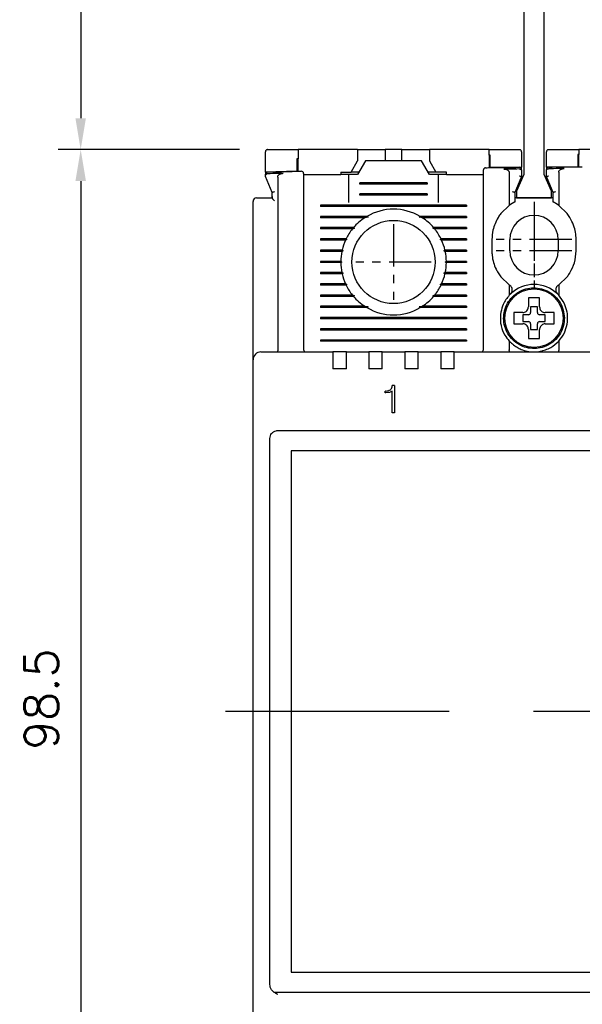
# Model space of a CAD drawing. Extents: x 2148 to 5237, y -907 to 1442.
# Tile 18 of 28: x 4628 to 4678, y 1263 to 1350. Entities that reach past the tile are written whole.
import ezdxf

# ---------------------------------------------------------------- set-up
doc = ezdxf.new("R2010")
doc.units = 0
doc.header["$LTSCALE"] = 3
doc.header["$MEASUREMENT"] = 0
doc.linetypes.add('CENTER', pattern=[2, 1.25, -0.25, 0.25, -0.25])
doc.layers.get('0').update_dxf_attribs({"linetype": 'CONTINUOUS'})
doc.layers.get('Defpoints').update_dxf_attribs({"linetype": 'CONTINUOUS'})
doc.layers.add('cen', color=1, linetype='CENTER')
doc.layers.add('di', color=3, linetype='CONTINUOUS')
doc.styles.add('KIM', font='ROMANS.shx', dxfattribs={"height": 5, "bigfont": 'GSG1.shx'})
doc.styles.get("Standard").update_dxf_attribs({"font": 'romans.shx', "height": 3, "bigfont": 'ghs.shx'})
doc.dimstyles.new('STANDARD$0', dxfattribs={"dimtxt": 5, "dimasz": 5, "dimexe": 1, "dimexo": 2, "dimgap": 2, "dimtad": 1, "dimdec": 4, "dimzin": 12, "dimdsep": 46, "dimtxsty": 'KIM', "dimcen": -1, "dimdle": 0.1, "dimadec": 0, "dimazin": 0, "dimtfac": 1, "dimtdec": 4, "dimtmove": 0, "dimatfit": 3, "dimfxl": 0, "dimtolj": 1, "dimtzin": 0, "dimarcsym": 0})

# ---------------------------------------------------------------- blocks, each defined once
blk = doc.blocks.new('*D135')
at = {"layer": 'Defpoints', "color": 0}
for p in [(4649.243, 1338.737), (4633.104, 1240.237), (4685.943, 1240.237)]:
    blk.add_point(p, dxfattribs=at)
at = {"layer": 'di'}
for p, q in [((4647.243, 1338.737), (4631.104, 1338.737)), ((4633.104, 1335.937), (4633.104, 1243.037)), ((4683.943, 1240.237), (4631.104, 1240.237))]:
    blk.add_line(p, q, dxfattribs=at)
for points in [[(4632.637, 1335.937), (4633.571, 1335.937), (4633.104, 1338.737)], [(4632.637, 1243.037), (4633.571, 1243.037), (4633.104, 1240.237)]]:
    blk.add_solid(points, dxfattribs=at)
at = {"layer": 'di', "insert": (4629.604, 1289.837), "char_height": 3, "attachment_point": 5, "rotation": 90}
blk.add_mtext('\\A1;98.5', dxfattribs=at)
blk = doc.blocks.new('12323')
for p, q in [((3740.699, 1408.125), (3738.499, 1408.125)), ((3738.499, 1408.125), (3738.499, 1404.725)), ((3742.999, 1408.125), (3738.499, 1408.125)), ((3742.999, 1407.325), (3742.999, 1408.125)), ((3790.799, 1407.325), (3742.999, 1407.325)), ((3792.299, 1407.975), (3790.799, 1407.325)), ((3792.899, 1407.975), (3792.299, 1407.975)), ((3792.899, 1404.875), (3792.899, 1407.975)), ((3738.499, 1404.725), (3740.699, 1404.725)), ((3738.499, 1404.725), (3742.999, 1404.725)), ((3742.999, 1405.525), (3790.799, 1405.525)), ((3742.999, 1405.525), (3790.799, 1405.525)), ((3742.999, 1404.725), (3742.999, 1405.525)), ((3743.655, 1405.176), (3742.999, 1404.984)), ((3744.846, 1405.525), (3743.655, 1405.176)), ((3790.799, 1405.525), (3792.299, 1404.875)), ((3792.299, 1404.875), (3792.899, 1404.875))]:
    blk.add_line(p, q)
blk = doc.blocks.new('*D146')
at = {"layer": 'Defpoints', "color": 0}
for p in [(4671.743, 1388.837), (4633.104, 1338.737), (4649.243, 1338.737)]:
    blk.add_point(p, dxfattribs=at)
at = {"layer": 'di'}
for p, q in [((4669.743, 1388.837), (4631.104, 1388.837)), ((4633.104, 1386.037), (4633.104, 1341.537)), ((4647.243, 1338.737), (4631.104, 1338.737))]:
    blk.add_line(p, q, dxfattribs=at)
for points in [[(4632.637, 1386.037), (4633.571, 1386.037), (4633.104, 1388.837)], [(4632.637, 1341.537), (4633.571, 1341.537), (4633.104, 1338.737)]]:
    blk.add_solid(points, dxfattribs=at)
at = {"layer": 'di', "insert": (4629.604, 1362.724), "char_height": 3, "attachment_point": 5, "rotation": 90}
blk.add_mtext('\\A1;48', dxfattribs=at)

msp = doc.modelspace()

# ---------------------------------------------------------------- linework, layer by layer
for p, q in [((4649.543, 1336.737), (4649.543, 1338.537)), ((4652.443, 1338.737), (4652.443, 1337.913)), ((4657.743, 1338.737), (4652.443, 1338.737)), ((4657.743, 1338.737), (4657.743, 1337.737)), ((4657.743, 1338.737), (4659.693, 1338.737)), ((4659.693, 1338.737), (4660.193, 1338.737)), ((4660.193, 1338.737), (4660.193, 1337.737)), ((4661.693, 1338.737), (4660.193, 1338.737)), ((4661.693, 1337.737), (4661.693, 1338.737)), ((4661.693, 1338.737), (4662.193, 1338.737)), ((4662.193, 1338.737), (4664.143, 1338.737)), ((4664.143, 1338.737), (4664.143, 1337.737)), ((4669.443, 1338.737), (4664.143, 1338.737)), ((4669.443, 1338.234), (4669.443, 1338.737)), ((4669.443, 1338.234), (4669.443, 1337.134)), ((4669.543, 1337.135), (4669.543, 1338.235)), ((4672.343, 1338.537), (4672.343, 1337.167)), ((4674.543, 1337.188), (4674.543, 1338.537)), ((4677.343, 1338.309), (4677.343, 1337.209)), ((4677.443, 1338.737), (4677.443, 1338.31)), ((4682.743, 1338.737), (4677.443, 1338.737)), ((4677.443, 1337.21), (4677.443, 1338.31)), ((4652.343, 1337.911), (4652.343, 1336.811)), ((4652.443, 1336.813), (4652.443, 1337.913)), ((4657.165, 1336.737), (4657.743, 1337.737)), ((4658.443, 1337.737), (4657.75, 1336.537)), ((4663.443, 1337.737), (4658.443, 1337.737)), ((4664.135, 1336.537), (4663.443, 1337.737)), ((4664.143, 1337.737), (4664.72, 1336.737)), ((4677.343, 1337.209), (4674.543, 1337.188)), ((4652.343, 1336.811), (4649.543, 1336.737)), ((4649.543, 1336.737), (4649.543, 1336.593)), ((4650.143, 1334.937), (4649.543, 1336.337)), ((4652.943, 1336.537), (4656.243, 1336.537)), ((4656.243, 1336.737), (4656.243, 1336.537)), ((4656.243, 1336.737), (4657.165, 1336.737)), ((4656.943, 1336.537), (4656.243, 1336.537)), ((4656.943, 1336.537), (4656.943, 1334.037)), ((4657.75, 1336.537), (4656.943, 1336.537)), ((4657.865, 1336.737), (4657.165, 1336.737)), ((4664.72, 1336.737), (4664.02, 1336.737)), ((4664.943, 1336.537), (4664.135, 1336.537)), ((4665.643, 1336.737), (4664.72, 1336.737)), ((4665.643, 1336.537), (4664.943, 1336.537)), ((4664.943, 1334.037), (4664.943, 1336.537)), ((4665.643, 1336.537), (4665.643, 1336.737)), ((4665.643, 1336.537), (4668.943, 1336.537)), ((4672.343, 1337.167), (4669.543, 1337.135)), ((4671.243, 1336.679), (4671.243, 1333.774)), ((4672.343, 1336.337), (4671.743, 1334.937)), ((4672.143, 1337.016), (4672.141, 1337.016)), ((4672.343, 1337.016), (4672.343, 1337.167)), ((4672.343, 1336.885), (4672.343, 1336.337)), ((4672.343, 1336.337), (4672.343, 1336.337)), ((4674.543, 1337.188), (4674.543, 1337.04)), ((4674.543, 1336.337), (4674.543, 1336.909)), ((4675.143, 1334.937), (4674.543, 1336.337)), ((4674.543, 1336.337), (4674.543, 1336.337)), ((4674.743, 1337.041), (4674.741, 1337.041)), ((4675.643, 1336.725), (4675.643, 1333.774)), ((4650.643, 1336.299), (4650.643, 1320.923)), ((4652.943, 1335.738), (4652.943, 1320.937)), ((4657.943, 1335.679), (4657.943, 1335.795)), ((4663.943, 1335.795), (4657.943, 1335.795)), ((4663.943, 1335.737), (4657.943, 1335.737)), ((4663.943, 1335.679), (4657.943, 1335.679)), ((4663.943, 1335.795), (4663.943, 1335.679)), ((4668.943, 1320.937), (4668.943, 1336.049)), ((4650.143, 1334.57), (4650.143, 1334.937)), ((4650.143, 1334.937), (4650.143, 1334.937)), ((4657.943, 1334.679), (4657.943, 1334.795)), ((4663.943, 1334.795), (4657.943, 1334.795)), ((4663.943, 1334.737), (4657.943, 1334.737)), ((4663.943, 1334.679), (4657.943, 1334.679)), ((4663.943, 1334.795), (4663.943, 1334.679)), ((4671.743, 1334.937), (4671.743, 1334.079)), ((4671.743, 1334.937), (4671.743, 1334.937)), ((4675.143, 1334.079), (4675.143, 1334.937)), ((4675.143, 1334.937), (4675.143, 1334.937)), ((4648.443, 1320.864), (4648.443, 1334.137)), ((4649.143, 1334.437), (4650.143, 1334.437)), ((4650.143, 1334.57), (4650.144, 1334.423)), ((4650.143, 1334.423), (4650.143, 1334.57)), ((4650.144, 1334.423), (4650.143, 1334.423)), ((4654.443, 1333.795), (4654.443, 1333.679)), ((4667.443, 1333.795), (4654.443, 1333.795)), ((4667.443, 1333.737), (4654.443, 1333.737)), ((4667.443, 1333.795), (4667.443, 1333.679)), ((4671.243, 1333.774), (4670.493, 1333.052)), ((4671.543, 1333.97), (4671.243, 1333.774)), ((4675.143, 1334.437), (4671.743, 1334.437)), ((4675.643, 1333.774), (4675.343, 1333.97)), ((4676.393, 1333.052), (4675.643, 1333.774)), ((4667.443, 1333.679), (4654.443, 1333.679)), ((4676.643, 1332.692), (4676.393, 1333.052)), ((4658.571, 1332.795), (4654.443, 1332.795)), ((4654.443, 1332.795), (4654.443, 1332.679)), ((4658.671, 1332.737), (4654.443, 1332.737)), ((4658.384, 1332.679), (4654.443, 1332.679)), ((4658.671, 1332.737), (4658.384, 1332.679)), ((4658.571, 1332.795), (4658.671, 1332.737)), ((4663.214, 1332.737), (4663.314, 1332.795)), ((4663.502, 1332.679), (4663.214, 1332.737)), ((4667.443, 1332.737), (4663.214, 1332.737)), ((4667.443, 1332.795), (4663.314, 1332.795)), ((4667.443, 1332.679), (4663.502, 1332.679)), ((4667.443, 1332.795), (4667.443, 1332.679)), ((4657.373, 1331.795), (4654.443, 1331.795)), ((4654.443, 1331.795), (4654.443, 1331.679)), ((4657.456, 1331.737), (4654.443, 1331.737)), ((4657.278, 1331.679), (4654.443, 1331.679)), ((4658.543, 1331.537), (4658.543, 1331.553)), ((4663.342, 1331.553), (4663.343, 1331.537)), ((4667.443, 1331.737), (4664.43, 1331.737)), ((4667.443, 1331.795), (4664.512, 1331.795)), ((4667.443, 1331.679), (4664.608, 1331.679)), ((4667.443, 1331.795), (4667.443, 1331.679)), ((4656.717, 1330.795), (4654.443, 1330.795)), ((4654.443, 1330.795), (4654.443, 1330.679)), ((4656.8, 1330.737), (4654.443, 1330.737)), ((4656.663, 1330.679), (4654.443, 1330.679)), ((4667.443, 1330.737), (4665.085, 1330.737)), ((4667.443, 1330.795), (4665.168, 1330.795)), ((4667.443, 1330.679), (4665.223, 1330.679)), ((4667.443, 1330.795), (4667.443, 1330.679)), ((4669.693, 1330.737), (4669.693, 1329.737)), ((4671.293, 1329.737), (4671.293, 1330.737)), ((4675.593, 1330.737), (4675.593, 1329.737)), ((4677.193, 1329.737), (4677.193, 1330.737)), ((4656.363, 1329.795), (4654.443, 1329.795)), ((4654.443, 1329.795), (4654.443, 1329.679)), ((4656.453, 1329.737), (4654.443, 1329.737)), ((4656.338, 1329.679), (4654.443, 1329.679)), ((4656.453, 1329.737), (4656.338, 1329.679)), ((4656.363, 1329.795), (4656.453, 1329.737)), ((4665.433, 1329.737), (4665.522, 1329.795)), ((4667.443, 1329.737), (4665.433, 1329.737)), ((4665.547, 1329.679), (4665.433, 1329.737)), ((4667.443, 1329.795), (4665.522, 1329.795)), ((4667.443, 1329.679), (4665.547, 1329.679)), ((4667.443, 1329.795), (4667.443, 1329.679)), ((4656.243, 1328.795), (4654.443, 1328.795)), ((4654.443, 1328.795), (4654.443, 1328.679)), ((4656.343, 1328.737), (4654.443, 1328.737)), ((4656.243, 1328.679), (4654.443, 1328.679)), ((4656.243, 1328.795), (4656.343, 1328.737)), ((4656.343, 1328.737), (4656.243, 1328.679)), ((4665.543, 1328.737), (4665.642, 1328.795)), ((4667.443, 1328.737), (4665.543, 1328.737)), ((4665.642, 1328.679), (4665.543, 1328.737)), ((4667.443, 1328.795), (4665.642, 1328.795)), ((4667.443, 1328.679), (4665.642, 1328.679)), ((4667.443, 1328.795), (4667.443, 1328.679)), ((4656.338, 1327.795), (4654.443, 1327.795)), ((4654.443, 1327.795), (4654.443, 1327.679)), ((4656.453, 1327.737), (4654.443, 1327.737)), ((4656.363, 1327.679), (4654.443, 1327.679)), ((4656.338, 1327.795), (4656.453, 1327.737)), ((4656.453, 1327.737), (4656.363, 1327.679)), ((4665.433, 1327.737), (4665.547, 1327.795)), ((4667.443, 1327.737), (4665.433, 1327.737)), ((4665.522, 1327.679), (4665.433, 1327.737)), ((4667.443, 1327.679), (4665.522, 1327.679)), ((4667.443, 1327.795), (4665.547, 1327.795)), ((4667.443, 1327.795), (4667.443, 1327.679)), ((4670.243, 1327.782), (4670.493, 1327.422)), ((4656.663, 1326.795), (4654.443, 1326.795)), ((4654.443, 1326.795), (4654.443, 1326.679)), ((4656.8, 1326.737), (4654.443, 1326.737)), ((4667.443, 1326.737), (4665.085, 1326.737)), ((4667.443, 1326.795), (4665.223, 1326.795)), ((4667.443, 1326.795), (4667.443, 1326.679)), ((4670.493, 1327.422), (4671.243, 1326.7)), ((4671.243, 1326.7), (4671.243, 1325.776)), ((4671.243, 1326.7), (4671.295, 1326.662)), ((4675.59, 1326.662), (4675.643, 1326.7)), ((4675.643, 1326.7), (4676.393, 1327.422)), ((4675.643, 1326.7), (4675.643, 1325.776)), ((4656.717, 1326.679), (4654.443, 1326.679)), ((4658.542, 1325.921), (4658.543, 1325.937)), ((4663.343, 1325.937), (4663.343, 1325.921)), ((4667.443, 1326.679), (4665.168, 1326.679)), ((4671.357, 1325.893), (4671.243, 1325.776)), ((4675.643, 1325.776), (4675.528, 1325.893)), ((4657.278, 1325.795), (4654.443, 1325.795)), ((4654.443, 1325.795), (4654.443, 1325.679)), ((4657.456, 1325.737), (4654.443, 1325.737)), ((4657.373, 1325.679), (4654.443, 1325.679)), ((4667.443, 1325.737), (4664.43, 1325.737)), ((4667.443, 1325.679), (4664.512, 1325.679)), ((4667.443, 1325.795), (4664.608, 1325.795)), ((4667.443, 1325.795), (4667.443, 1325.679)), ((4658.384, 1324.795), (4654.443, 1324.795)), ((4654.443, 1324.795), (4654.443, 1324.679)), ((4658.671, 1324.737), (4654.443, 1324.737)), ((4658.571, 1324.679), (4654.443, 1324.679)), ((4658.384, 1324.795), (4658.671, 1324.737)), ((4658.671, 1324.737), (4658.571, 1324.679)), ((4663.214, 1324.737), (4663.502, 1324.795)), ((4663.314, 1324.679), (4663.214, 1324.737)), ((4667.443, 1324.737), (4663.214, 1324.737)), ((4667.443, 1324.679), (4663.314, 1324.679)), ((4667.443, 1324.795), (4663.502, 1324.795)), ((4667.443, 1324.795), (4667.443, 1324.679)), ((4671.873, 1324.237), (4671.643, 1324.237)), ((4673.743, 1324.737), (4673.143, 1324.737)), ((4673.143, 1324.737), (4673.143, 1324.237)), ((4673.743, 1324.237), (4673.743, 1324.737)), ((4654.443, 1323.795), (4654.443, 1323.679)), ((4667.443, 1323.795), (4654.443, 1323.795)), ((4667.443, 1323.737), (4654.443, 1323.737)), ((4667.443, 1323.679), (4654.443, 1323.679)), ((4667.443, 1323.795), (4667.443, 1323.679)), ((4672.943, 1324.037), (4672.443, 1324.037)), ((4672.443, 1324.037), (4672.443, 1323.437)), ((4672.443, 1323.437), (4672.943, 1323.437)), ((4673.143, 1323.237), (4673.143, 1322.737)), ((4673.743, 1322.737), (4673.743, 1323.237)), ((4674.443, 1324.037), (4673.943, 1324.037)), ((4673.943, 1323.437), (4674.443, 1323.437)), ((4674.443, 1323.437), (4674.443, 1324.037)), ((4676.042, 1323.771), (4676.143, 1323.771)), ((4676.143, 1323.703), (4676.042, 1323.703)), ((4676.143, 1323.771), (4676.143, 1323.703)), ((4654.443, 1322.795), (4654.443, 1322.679)), ((4667.443, 1322.795), (4654.443, 1322.795)), ((4667.443, 1322.737), (4654.443, 1322.737)), ((4667.443, 1322.679), (4654.443, 1322.679)), ((4667.443, 1322.795), (4667.443, 1322.679)), ((4673.143, 1322.737), (4673.743, 1322.737)), ((4654.443, 1321.795), (4654.443, 1321.679)), ((4667.443, 1321.795), (4654.443, 1321.795)), ((4667.443, 1321.737), (4654.443, 1321.737)), ((4667.443, 1321.679), (4654.443, 1321.679)), ((4667.443, 1321.795), (4667.443, 1321.679)), ((4671.243, 1321.697), (4671.243, 1320.923)), ((4672.943, 1322.167), (4672.943, 1321.937)), ((4675.643, 1321.697), (4675.643, 1320.923)), ((4648.443, 1320.037), (4648.443, 1320.864)), ((4649.143, 1320.737), (4655.543, 1320.737)), ((4650.643, 1320.921), (4650.643, 1320.923)), ((4655.543, 1320.737), (4655.543, 1320.045)), ((4656.743, 1320.737), (4655.543, 1320.737)), ((4656.743, 1320.737), (4658.743, 1320.737)), ((4656.743, 1320.045), (4656.743, 1320.737)), ((4658.743, 1320.737), (4658.743, 1320.045)), ((4659.943, 1320.737), (4658.743, 1320.737)), ((4659.943, 1320.737), (4661.943, 1320.737)), ((4659.943, 1320.045), (4659.943, 1320.737)), ((4661.943, 1320.737), (4661.943, 1320.045)), ((4663.143, 1320.737), (4661.943, 1320.737)), ((4663.143, 1320.737), (4665.143, 1320.737)), ((4663.143, 1320.045), (4663.143, 1320.737)), ((4665.143, 1320.737), (4665.143, 1320.045)), ((4666.343, 1320.737), (4665.143, 1320.737)), ((4666.343, 1320.737), (4680.543, 1320.737)), ((4666.343, 1320.045), (4666.343, 1320.737)), ((4671.243, 1320.923), (4671.243, 1320.921)), ((4675.643, 1320.921), (4675.643, 1320.923)), ((4648.443, 1257.437), (4648.443, 1320.037)), ((4655.543, 1320.045), (4655.543, 1319.237)), ((4656.743, 1319.237), (4656.743, 1320.045)), ((4658.743, 1320.045), (4658.743, 1319.237)), ((4659.943, 1319.237), (4659.943, 1320.045)), ((4661.943, 1320.045), (4661.943, 1319.237)), ((4663.143, 1319.237), (4663.143, 1320.045)), ((4665.143, 1320.045), (4665.143, 1319.237)), ((4666.343, 1319.237), (4666.343, 1320.045)), ((4656.743, 1319.237), (4655.543, 1319.237)), ((4659.943, 1319.237), (4658.743, 1319.237)), ((4663.143, 1319.237), (4661.943, 1319.237)), ((4666.343, 1319.237), (4665.143, 1319.237)), ((4660.21, 1317.096), (4660.21, 1317.256)), ((4660.223, 1317.256), (4660.21, 1317.256)), ((4660.244, 1317.096), (4660.21, 1317.096)), ((4660.585, 1317.129), (4660.244, 1317.096)), ((4660.808, 1317.231), (4660.585, 1317.129)), ((4660.808, 1315.301), (4660.808, 1317.231)), ((4661.032, 1317.737), (4660.835, 1317.737)), ((4661.032, 1317.737), (4661.032, 1315.301)), ((4661.032, 1315.301), (4660.808, 1315.301)), ((4650.643, 1313.737), (4721.243, 1313.737)), ((4649.943, 1312.851), (4649.943, 1313.036)), ((4649.943, 1264.623), (4649.943, 1312.851)), ((4720.043, 1311.937), (4651.843, 1311.937)), ((4651.843, 1311.937), (4651.843, 1265.537)), ((4651.843, 1265.537), (4720.043, 1265.537)), ((4649.943, 1264.446), (4649.943, 1264.623)), ((4649.943, 1264.426), (4649.943, 1264.446)), ((4721.557, 1263.737), (4650.328, 1263.737))]:
    msp.add_line(p, q)
at = {"flags": 128}
for points in [[(4669.543, 1338.235), (4669.53, 1338.235), (4669.518, 1338.235), (4669.505, 1338.235), (4669.493, 1338.235), (4669.48, 1338.235), (4669.468, 1338.234), (4669.455, 1338.234), (4669.443, 1338.234)], [(4677.443, 1338.31), (4677.43, 1338.31), (4677.418, 1338.309), (4677.405, 1338.309), (4677.393, 1338.309), (4677.38, 1338.309), (4677.368, 1338.309), (4677.355, 1338.309), (4677.343, 1338.309)], [(4652.443, 1337.913), (4652.43, 1337.913), (4652.418, 1337.912), (4652.405, 1337.912), (4652.393, 1337.912), (4652.38, 1337.911), (4652.368, 1337.911), (4652.355, 1337.911), (4652.343, 1337.911)], [(4657.373, 1331.795), (4657.416, 1331.765), (4657.456, 1331.737)], [(4664.43, 1331.737), (4664.47, 1331.765), (4664.512, 1331.795)], [(4656.717, 1330.795), (4656.783, 1330.749), (4656.8, 1330.737)], [(4665.168, 1326.679), (4665.102, 1326.725), (4665.085, 1326.737)], [(4657.456, 1325.737), (4657.415, 1325.709), (4657.373, 1325.679)], [(4664.512, 1325.679), (4664.47, 1325.709), (4664.43, 1325.737)]]:
    msp.add_lwpolyline(points, dxfattribs=at)
for centre, radius in [((4660.943, 1328.737), 3.7), ((4673.443, 1323.737), 2.6)]:
    msp.add_circle(centre, radius)
for centre, radius, start, end in [((4649.743, 1336.542), 0.2, 91.56555, 180), ((4652.743, 1336.621), 0.2, 0, 91.43578), ((4669.143, 1336.93), 0.2, 90.72648, 180), ((4672.143, 1336.965), 0.2, 0, 90.59675), ((4674.743, 1336.99), 0.2, 90.48431, 180), ((4648.743, 1334.137), 0.3, 90, 180), ((4660.943, 1328.737), 4.7, 59.69459, 120.30541), ((4673.443, 1330.737), 2.15, 0, 180), ((4660.943, 1328.737), 4.7, 122.98851, 139.41451), ((4660.943, 1328.737), 4.7, 40.58549, 57.01149), ((4660.943, 1328.737), 4.7, 141.24336, 154.03539), ((4660.943, 1328.737), 4.7, 25.96461, 38.75664), ((4660.943, 1328.737), 4.7, 155.59098, 166.99418), ((4660.943, 1328.737), 4.7, 13.00582, 24.40902), ((4660.943, 1328.737), 4.7, 168.43486, 179.29616), ((4660.943, 1328.737), 4.7, 0.70384, 11.56514), ((4673.443, 1329.737), 2.15, 180, 0), ((4660.943, 1328.737), 4.7, 180.70384, 191.56514), ((4660.943, 1328.737), 4.7, 348.43486, 359.29616), ((4660.943, 1328.737), 4.7, 193.00582, 204.40902), ((4660.943, 1328.737), 4.7, 335.59098, 346.99418), ((4673.443, 1323.737), 3, 45.95137, 134.04863), ((4660.943, 1328.737), 4.7, 205.96461, 218.75664), ((4660.943, 1328.737), 4.7, 321.24336, 334.03539), ((4660.943, 1328.737), 4.7, 220.58549, 237.01149), ((4660.943, 1328.737), 4.7, 302.98851, 319.41451), ((4660.943, 1328.737), 4.7, 239.69459, 300.30541), ((4672.943, 1324.237), 0.2, 270, 0), ((4673.943, 1324.237), 0.2, 180, 270), ((4672.943, 1323.237), 0.2, 0, 90), ((4673.943, 1323.237), 0.2, 90, 180), ((4649.143, 1320.037), 0.7, 90, 180), ((4653.143, 1320.937), 0.2, 180, 270), ((4668.743, 1320.937), 0.2, 270, 0)]:
    msp.add_arc(centre, radius, start, end)
for points, knots in [([(4649.743, 1338.737), (4649.732, 1338.736), (4649.711, 1338.735), (4649.675, 1338.726), (4649.631, 1338.706), (4649.574, 1338.656), (4649.546, 1338.596), (4649.544, 1338.551), (4649.543, 1338.537)], [0, 0, 0, 0, 0.060996, 0.12171, 0.225781, 0.417892, 0.820933, 1, 1, 1, 1]), ([(4649.743, 1338.737), (4650.408, 1338.737), (4651.307, 1338.737), (4652.208, 1338.737), (4652.443, 1338.737)], [0, 0, 0, 0, 0.738827, 1, 1, 1, 1]), ([(4669.443, 1338.737), (4670.165, 1338.737), (4671.065, 1338.737), (4671.965, 1338.737), (4672.143, 1338.737)], [0, 0, 0, 0, 0.8028, 1, 1, 1, 1]), ([(4672.343, 1338.537), (4672.335, 1338.584), (4672.327, 1338.641), (4672.26, 1338.701), (4672.223, 1338.722), (4672.185, 1338.733), (4672.159, 1338.737), (4672.145, 1338.737), (4672.143, 1338.737)], [0, 0, 0, 0, 0.587836, 0.718658, 0.85022, 0.923032, 0.985094, 1, 1, 1, 1]), ([(4674.743, 1338.737), (4674.732, 1338.736), (4674.708, 1338.735), (4674.668, 1338.724), (4674.619, 1338.698), (4674.557, 1338.635), (4674.549, 1338.577), (4674.543, 1338.537)], [0, 0, 0, 0, 0.061739, 0.137419, 0.257142, 0.490086, 1, 1, 1, 1]), ([(4674.743, 1338.737), (4675.399, 1338.737), (4676.299, 1338.737), (4677.199, 1338.737), (4677.443, 1338.737)], [0, 0, 0, 0, 0.72924, 1, 1, 1, 1]), ([(4674.741, 1337.19), (4675.569, 1337.196), (4676.569, 1337.204), (4677.569, 1337.21), (4677.741, 1337.211)], [0, 0, 0, 0, 0.827826, 1, 1, 1, 1]), ([(4649.543, 1336.41), (4649.544, 1336.426), (4649.547, 1336.459), (4649.573, 1336.504), (4649.614, 1336.545), (4649.65, 1336.565), (4649.668, 1336.575)], [0, 0, 0, 0, 0.226765, 0.487635, 0.743745, 1, 1, 1, 1]), ([(4649.543, 1336.41), (4649.543, 1336.438), (4649.543, 1336.517), (4649.543, 1336.532), (4649.543, 1336.542)], [0, 0, 0, 0, 0.351267, 1, 1, 1, 1]), ([(4649.543, 1336.337), (4649.543, 1336.338), (4649.543, 1336.34), (4649.543, 1336.357), (4649.543, 1336.382), (4649.543, 1336.403), (4649.543, 1336.41)], [0, 0, 0, 0, 0.215584, 0.430356, 0.785441, 1, 1, 1, 1]), ([(4649.738, 1336.593), (4649.719, 1336.591), (4649.695, 1336.588), (4649.673, 1336.578), (4649.668, 1336.575)], [0, 0, 0, 0, 0.777371, 1, 1, 1, 1]), ([(4649.737, 1336.742), (4650.566, 1336.764), (4651.566, 1336.791), (4652.566, 1336.816), (4652.738, 1336.821)], [0, 0, 0, 0, 0.828278, 1, 1, 1, 1]), ([(4651.126, 1336.63), (4650.965, 1336.626), (4650.502, 1336.614), (4650.04, 1336.601), (4649.738, 1336.593)], [0, 0, 0, 0, 0.348376, 1, 1, 1, 1]), ([(4650.643, 1336.299), (4650.646, 1336.331), (4650.654, 1336.397), (4650.718, 1336.488), (4650.83, 1336.571), (4650.975, 1336.62), (4651.083, 1336.627), (4651.126, 1336.63)], [0, 0, 0, 0, 0.152105, 0.303692, 0.501205, 0.796816, 1, 1, 1, 1]), ([(4652.943, 1336.621), (4652.943, 1336.62), (4652.943, 1336.615), (4652.943, 1336.542), (4652.943, 1336.347), (4652.943, 1336.069), (4652.943, 1335.849), (4652.943, 1335.738)], [0, 0, 0, 0, 0.071308, 0.303412, 0.535586, 0.767794, 1, 1, 1, 1]), ([(4668.943, 1336.049), (4668.943, 1336.082), (4668.943, 1336.227), (4668.943, 1336.471), (4668.943, 1336.725), (4668.943, 1336.897), (4668.943, 1336.919), (4668.943, 1336.93)], [0, 0, 0, 0, 0.071057, 0.303312, 0.535548, 0.767774, 1, 1, 1, 1]), ([(4669.14, 1337.13), (4669.313, 1337.133), (4670.313, 1337.145), (4671.313, 1337.156), (4672.141, 1337.165)], [0, 0, 0, 0, 0.172619, 1, 1, 1, 1]), ([(4672.141, 1337.016), (4671.842, 1337.013), (4671.376, 1337.008), (4670.91, 1337.003), (4670.744, 1337.001)], [0, 0, 0, 0, 0.642874, 1, 1, 1, 1]), ([(4670.744, 1337.001), (4670.829, 1336.996), (4670.959, 1336.987), (4671.11, 1336.913), (4671.192, 1336.838), (4671.236, 1336.757), (4671.24, 1336.704), (4671.243, 1336.679)], [0, 0, 0, 0, 0.385084, 0.589605, 0.754624, 0.88612, 1, 1, 1, 1]), ([(4672.143, 1337.016), (4672.163, 1337.015), (4672.205, 1337.013), (4672.26, 1336.995), (4672.305, 1336.967), (4672.335, 1336.93), (4672.343, 1336.901), (4672.343, 1336.885), (4672.343, 1336.885)], [0, 0, 0, 0, 0.183846, 0.367405, 0.558587, 0.769689, 0.990928, 1, 1, 1, 1]), ([(4672.143, 1336.402), (4672.144, 1336.401), (4672.16, 1336.398), (4672.198, 1336.39), (4672.253, 1336.376), (4672.303, 1336.36), (4672.336, 1336.347), (4672.34, 1336.34), (4672.343, 1336.337)], [0, 0, 0, 0, 0.014306, 0.155256, 0.370396, 0.58149, 0.790712, 1, 1, 1, 1]), ([(4674.543, 1336.909), (4674.543, 1336.91), (4674.543, 1336.925), (4674.55, 1336.954), (4674.58, 1336.991), (4674.624, 1337.019), (4674.679, 1337.037), (4674.721, 1337.04), (4674.741, 1337.041)], [0, 0, 0, 0, 0.0091092, 0.2257777, 0.4383164, 0.6306707, 0.8151876, 1, 1, 1, 1]), ([(4674.543, 1336.337), (4674.545, 1336.34), (4674.549, 1336.347), (4674.583, 1336.36), (4674.632, 1336.376), (4674.687, 1336.39), (4674.725, 1336.398), (4674.741, 1336.401), (4674.743, 1336.402)], [0, 0, 0, 0, 0.209288, 0.41851, 0.629604, 0.844744, 0.985694, 1, 1, 1, 1]), ([(4676.134, 1337.052), (4675.97, 1337.051), (4675.506, 1337.047), (4675.043, 1337.043), (4674.743, 1337.041)], [0, 0, 0, 0, 0.353116, 1, 1, 1, 1]), ([(4675.643, 1336.725), (4675.646, 1336.758), (4675.654, 1336.822), (4675.717, 1336.912), (4675.827, 1336.994), (4675.975, 1337.043), (4676.085, 1337.049), (4676.134, 1337.052)], [0, 0, 0, 0, 0.1494898, 0.2985557, 0.4901557, 0.7768094, 1, 1, 1, 1]), ([(4650.143, 1334.937), (4650.145, 1334.94), (4650.149, 1334.946), (4650.183, 1334.96), (4650.232, 1334.975), (4650.287, 1334.989), (4650.325, 1334.998), (4650.341, 1335.001), (4650.343, 1335.001)], [0, 0, 0, 0, 0.209284, 0.418502, 0.629593, 0.844734, 0.985697, 1, 1, 1, 1]), ([(4671.543, 1335.001), (4671.544, 1335.001), (4671.56, 1334.998), (4671.598, 1334.989), (4671.653, 1334.975), (4671.703, 1334.96), (4671.736, 1334.946), (4671.74, 1334.94), (4671.743, 1334.937)], [0, 0, 0, 0, 0.0143033, 0.1552665, 0.3704072, 0.5814984, 0.7907165, 1, 1, 1, 1]), ([(4675.143, 1334.937), (4675.145, 1334.94), (4675.149, 1334.946), (4675.183, 1334.96), (4675.232, 1334.975), (4675.287, 1334.989), (4675.325, 1334.998), (4675.341, 1335.001), (4675.343, 1335.001)], [0, 0, 0, 0, 0.2092835, 0.4185016, 0.6295928, 0.8447335, 0.9856967, 1, 1, 1, 1]), ([(4648.743, 1334.437), (4648.747, 1334.437), (4648.756, 1334.437), (4648.826, 1334.437), (4648.928, 1334.437), (4649.04, 1334.437), (4649.114, 1334.437), (4649.143, 1334.437)], [0, 0, 0, 0, 0.2164533, 0.4329288, 0.6487544, 0.8632387, 1, 1, 1, 1]), ([(4650.144, 1334.423), (4650.146, 1334.418), (4650.154, 1334.402), (4650.189, 1334.356), (4650.254, 1334.278), (4650.311, 1334.21), (4650.342, 1334.172), (4650.343, 1334.171)], [0, 0, 0, 0, 0.1166004, 0.3327556, 0.6333641, 0.9913807, 1, 1, 1, 1]), ([(4671.743, 1334.079), (4671.741, 1334.078), (4671.737, 1334.076), (4671.706, 1334.061), (4671.66, 1334.036), (4671.603, 1334.005), (4671.562, 1333.981), (4671.543, 1333.97)], [0, 0, 0, 0, 0.188954, 0.377385, 0.579407, 0.805366, 1, 1, 1, 1]), ([(4675.343, 1333.97), (4675.313, 1333.987), (4675.258, 1334.019), (4675.192, 1334.054), (4675.15, 1334.076), (4675.145, 1334.078), (4675.143, 1334.079)], [0, 0, 0, 0, 0.297961, 0.559955, 0.798942, 1, 1, 1, 1]), ([(4670.493, 1333.052), (4670.417, 1332.951), (4670.331, 1332.836), (4670.253, 1332.708), (4670.243, 1332.692)], [0, 0, 0, 0, 0.873396, 1, 1, 1, 1]), ([(4670.243, 1332.692), (4670.06, 1332.33), (4669.749, 1331.711), (4669.709, 1331.022), (4669.693, 1330.737)], [0, 0, 0, 0, 0.585065, 1, 1, 1, 1]), ([(4677.193, 1330.737), (4677.193, 1330.744), (4677.192, 1330.96), (4677.152, 1331.39), (4676.984, 1332.052), (4676.763, 1332.467), (4676.643, 1332.692)], [0, 0, 0, 0, 0.010804, 0.31547, 0.628954, 1, 1, 1, 1]), ([(4657.456, 1331.737), (4657.438, 1331.731), (4657.378, 1331.712), (4657.319, 1331.693), (4657.278, 1331.679)], [0, 0, 0, 0, 0.296332, 1, 1, 1, 1]), ([(4664.608, 1331.679), (4664.566, 1331.693), (4664.507, 1331.712), (4664.447, 1331.731), (4664.43, 1331.737)], [0, 0, 0, 0, 0.7036676, 1, 1, 1, 1]), ([(4656.8, 1330.737), (4656.797, 1330.735), (4656.751, 1330.716), (4656.705, 1330.697), (4656.663, 1330.679)], [0, 0, 0, 0, 0.076336, 1, 1, 1, 1]), ([(4665.085, 1330.737), (4665.091, 1330.741), (4665.119, 1330.76), (4665.146, 1330.779), (4665.168, 1330.795)], [0, 0, 0, 0, 0.205241, 1, 1, 1, 1]), ([(4665.223, 1330.679), (4665.18, 1330.697), (4665.135, 1330.716), (4665.089, 1330.735), (4665.085, 1330.737)], [0, 0, 0, 0, 0.923664, 1, 1, 1, 1]), ([(4669.693, 1329.737), (4669.697, 1329.597), (4669.709, 1329.249), (4669.824, 1328.694), (4670.015, 1328.18), (4670.182, 1327.888), (4670.243, 1327.782)], [0, 0, 0, 0, 0.203769, 0.508656, 0.822416, 1, 1, 1, 1]), ([(4676.643, 1327.782), (4676.796, 1328.074), (4677.116, 1328.687), (4677.166, 1329.377), (4677.193, 1329.737)], [0, 0, 0, 0, 0.477673, 1, 1, 1, 1]), ([(4676.393, 1327.422), (4676.461, 1327.513), (4676.549, 1327.63), (4676.626, 1327.755), (4676.643, 1327.782)], [0, 0, 0, 0, 0.784311, 1, 1, 1, 1]), ([(4656.663, 1326.795), (4656.705, 1326.777), (4656.751, 1326.757), (4656.797, 1326.738), (4656.8, 1326.737)], [0, 0, 0, 0, 0.922331, 1, 1, 1, 1]), ([(4656.8, 1326.737), (4656.794, 1326.733), (4656.767, 1326.714), (4656.739, 1326.694), (4656.717, 1326.679)], [0, 0, 0, 0, 0.206513, 1, 1, 1, 1]), ([(4665.085, 1326.737), (4665.089, 1326.738), (4665.135, 1326.757), (4665.18, 1326.777), (4665.223, 1326.795)], [0, 0, 0, 0, 0.077669, 1, 1, 1, 1]), ([(4676.143, 1323.771), (4676.122, 1324.005), (4676.08, 1324.477), (4675.788, 1325.132), (4675.35, 1325.692), (4674.778, 1326.119), (4674.116, 1326.384), (4673.408, 1326.468), (4672.703, 1326.366), (4672.047, 1326.085), (4671.487, 1325.643), (4671.06, 1325.073), (4670.796, 1324.41), (4670.712, 1323.702), (4670.813, 1322.997), (4671.095, 1322.341), (4671.536, 1321.782), (4672.107, 1321.354), (4672.769, 1321.09), (4673.477, 1321.006), (4674.183, 1321.108), (4674.838, 1321.389), (4675.398, 1321.83), (4675.823, 1322.401), (4676.098, 1323.063), (4676.128, 1323.536), (4676.143, 1323.771)], [0, 0, 0, 0, 0.041425, 0.083575, 0.125, 0.166425, 0.208575, 0.25, 0.291425, 0.333575, 0.375, 0.416425, 0.458575, 0.5, 0.541425, 0.583575, 0.625, 0.666425, 0.708575, 0.75, 0.791425, 0.833575, 0.875, 0.916425, 0.958575, 1, 1, 1, 1]), ([(4671.357, 1325.893), (4671.363, 1325.9), (4671.409, 1325.945), (4671.476, 1326.049), (4671.517, 1326.215), (4671.501, 1326.386), (4671.429, 1326.542), (4671.346, 1326.626), (4671.298, 1326.661), (4671.295, 1326.662)], [0, 0, 0, 0, 0.0309238, 0.2218646, 0.4133982, 0.6055558, 0.7978709, 0.9897938, 1, 1, 1, 1]), ([(4675.59, 1326.662), (4675.562, 1326.64), (4675.49, 1326.583), (4675.409, 1326.455), (4675.368, 1326.29), (4675.385, 1326.119), (4675.446, 1325.983), (4675.506, 1325.917), (4675.528, 1325.893)], [0, 0, 0, 0, 0.121181, 0.312049, 0.503528, 0.695618, 0.887824, 1, 1, 1, 1]), ([(4657.278, 1325.795), (4657.319, 1325.781), (4657.378, 1325.762), (4657.438, 1325.743), (4657.456, 1325.737)], [0, 0, 0, 0, 0.702611, 1, 1, 1, 1]), ([(4664.43, 1325.737), (4664.447, 1325.743), (4664.507, 1325.762), (4664.566, 1325.781), (4664.608, 1325.795)], [0, 0, 0, 0, 0.297389, 1, 1, 1, 1]), ([(4671.243, 1325.776), (4671.042, 1325.523), (4670.697, 1325.088), (4670.553, 1324.519), (4670.493, 1324.282)], [0, 0, 0, 0, 0.583241, 1, 1, 1, 1]), ([(4672.943, 1325.537), (4672.943, 1325.493), (4672.943, 1325.418), (4672.943, 1325.34), (4672.943, 1325.307)], [0, 0, 0, 0, 0.571794, 1, 1, 1, 1]), ([(4672.943, 1325.307), (4672.943, 1325.141), (4672.943, 1324.951), (4672.943, 1324.761), (4672.943, 1324.737)], [0, 0, 0, 0, 0.871112, 1, 1, 1, 1]), ([(4673.943, 1325.307), (4673.943, 1325.34), (4673.943, 1325.418), (4673.943, 1325.493), (4673.943, 1325.537)], [0, 0, 0, 0, 0.428206, 1, 1, 1, 1]), ([(4673.943, 1324.737), (4673.943, 1324.761), (4673.943, 1324.951), (4673.943, 1325.141), (4673.943, 1325.307)], [0, 0, 0, 0, 0.128888, 1, 1, 1, 1]), ([(4676.393, 1324.282), (4676.327, 1324.536), (4676.18, 1325.104), (4675.834, 1325.537), (4675.643, 1325.776)], [0, 0, 0, 0, 0.445861, 1, 1, 1, 1]), ([(4670.493, 1324.282), (4670.461, 1323.988), (4670.421, 1323.623), (4670.481, 1323.261), (4670.493, 1323.191)], [0, 0, 0, 0, 0.807198, 1, 1, 1, 1]), ([(4672.443, 1324.237), (4672.418, 1324.237), (4672.228, 1324.237), (4672.038, 1324.237), (4671.873, 1324.237)], [0, 0, 0, 0, 0.128888, 1, 1, 1, 1]), ([(4672.443, 1324.237), (4672.499, 1324.242), (4672.611, 1324.253), (4672.761, 1324.34), (4672.874, 1324.466), (4672.934, 1324.607), (4672.94, 1324.7), (4672.943, 1324.737)], [0, 0, 0, 0, 0.214612, 0.429239, 0.643513, 0.857576, 1, 1, 1, 1]), ([(4673.943, 1324.737), (4673.948, 1324.681), (4673.959, 1324.568), (4674.045, 1324.419), (4674.172, 1324.306), (4674.312, 1324.245), (4674.405, 1324.239), (4674.443, 1324.237)], [0, 0, 0, 0, 0.214612, 0.429239, 0.643513, 0.857576, 1, 1, 1, 1]), ([(4675.013, 1324.237), (4674.847, 1324.237), (4674.657, 1324.237), (4674.467, 1324.237), (4674.443, 1324.237)], [0, 0, 0, 0, 0.871112, 1, 1, 1, 1]), ([(4675.243, 1324.237), (4675.199, 1324.237), (4675.123, 1324.237), (4675.046, 1324.237), (4675.013, 1324.237)], [0, 0, 0, 0, 0.571794, 1, 1, 1, 1]), ([(4676.393, 1323.191), (4676.424, 1323.48), (4676.464, 1323.848), (4676.405, 1324.205), (4676.393, 1324.282)], [0, 0, 0, 0, 0.78462, 1, 1, 1, 1]), ([(4670.493, 1323.191), (4670.503, 1323.142), (4670.57, 1322.808), (4670.783, 1322.262), (4671.101, 1321.871), (4671.243, 1321.697)], [0, 0, 0, 0, 0.087364, 0.593572, 1, 1, 1, 1]), ([(4671.643, 1323.237), (4671.696, 1323.237), (4671.772, 1323.237), (4671.85, 1323.237), (4671.873, 1323.237)], [0, 0, 0, 0, 0.70684, 1, 1, 1, 1]), ([(4671.873, 1323.237), (4672.038, 1323.237), (4672.228, 1323.237), (4672.418, 1323.237), (4672.443, 1323.237)], [0, 0, 0, 0, 0.871112, 1, 1, 1, 1]), ([(4672.943, 1322.737), (4672.937, 1322.793), (4672.926, 1322.905), (4672.84, 1323.055), (4672.713, 1323.168), (4672.573, 1323.228), (4672.48, 1323.234), (4672.443, 1323.237)], [0, 0, 0, 0, 0.214612, 0.429239, 0.643513, 0.857576, 1, 1, 1, 1]), ([(4674.443, 1323.237), (4674.386, 1323.231), (4674.274, 1323.22), (4674.124, 1323.134), (4674.011, 1323.008), (4673.951, 1322.867), (4673.945, 1322.774), (4673.943, 1322.737)], [0, 0, 0, 0, 0.2146123, 0.4292387, 0.6435135, 0.8575757, 1, 1, 1, 1]), ([(4674.443, 1323.237), (4674.467, 1323.237), (4674.657, 1323.237), (4674.847, 1323.237), (4675.013, 1323.237)], [0, 0, 0, 0, 0.128888, 1, 1, 1, 1]), ([(4675.013, 1323.237), (4675.046, 1323.237), (4675.123, 1323.237), (4675.199, 1323.237), (4675.243, 1323.237)], [0, 0, 0, 0, 0.428206, 1, 1, 1, 1]), ([(4675.643, 1321.697), (4675.831, 1321.932), (4676.18, 1322.369), (4676.325, 1322.932), (4676.393, 1323.191)], [0, 0, 0, 0, 0.538099, 1, 1, 1, 1]), ([(4672.943, 1322.737), (4672.943, 1322.712), (4672.943, 1322.522), (4672.943, 1322.332), (4672.943, 1322.167)], [0, 0, 0, 0, 0.128888, 1, 1, 1, 1]), ([(4673.943, 1322.167), (4673.943, 1322.332), (4673.943, 1322.522), (4673.943, 1322.712), (4673.943, 1322.737)], [0, 0, 0, 0, 0.871112, 1, 1, 1, 1]), ([(4671.243, 1321.697), (4671.494, 1321.469), (4671.846, 1321.149), (4672.283, 1320.972), (4672.408, 1320.921)], [0, 0, 0, 0, 0.7139442, 1, 1, 1, 1]), ([(4673.943, 1321.937), (4673.943, 1321.991), (4673.943, 1322.067), (4673.943, 1322.144), (4673.943, 1322.167)], [0, 0, 0, 0, 0.70684, 1, 1, 1, 1]), ([(4674.477, 1320.921), (4674.636, 1320.987), (4675.072, 1321.169), (4675.421, 1321.492), (4675.643, 1321.697)], [0, 0, 0, 0, 0.364329, 1, 1, 1, 1]), ([(4650.643, 1320.921), (4650.642, 1320.899), (4650.639, 1320.855), (4650.629, 1320.8), (4650.615, 1320.758), (4650.601, 1320.74), (4650.592, 1320.737), (4650.589, 1320.737), (4650.589, 1320.737)], [0, 0, 0, 0, 0.217458, 0.434772, 0.655996, 0.88466, 0.986787, 1, 1, 1, 1]), ([(4671.296, 1320.737), (4671.296, 1320.737), (4671.293, 1320.737), (4671.284, 1320.74), (4671.27, 1320.758), (4671.256, 1320.8), (4671.246, 1320.855), (4671.244, 1320.899), (4671.243, 1320.921)], [0, 0, 0, 0, 0.013213, 0.11534, 0.344004, 0.565228, 0.782542, 1, 1, 1, 1]), ([(4672.408, 1320.921), (4672.603, 1320.86), (4672.94, 1320.756), (4673.293, 1320.742), (4673.443, 1320.737)], [0, 0, 0, 0, 0.575576, 1, 1, 1, 1]), ([(4673.443, 1320.737), (4673.63, 1320.746), (4673.983, 1320.762), (4674.32, 1320.87), (4674.477, 1320.921)], [0, 0, 0, 0, 0.532004, 1, 1, 1, 1]), ([(4675.643, 1320.921), (4675.642, 1320.899), (4675.639, 1320.855), (4675.629, 1320.8), (4675.615, 1320.758), (4675.601, 1320.74), (4675.592, 1320.737), (4675.589, 1320.737), (4675.589, 1320.737)], [0, 0, 0, 0, 0.217458, 0.4347722, 0.6559961, 0.8846605, 0.9867868, 1, 1, 1, 1]), ([(4660.223, 1317.256), (4660.303, 1317.258), (4660.461, 1317.261), (4660.6, 1317.335), (4660.669, 1317.371)], [0, 0, 0, 0, 0.503515, 1, 1, 1, 1]), ([(4660.669, 1317.371), (4660.695, 1317.395), (4660.746, 1317.441), (4660.812, 1317.565), (4660.826, 1317.668), (4660.835, 1317.737)], [0, 0, 0, 0, 0.2498764, 0.4994275, 1, 1, 1, 1]), ([(4649.943, 1313.036), (4649.95, 1313.115), (4649.966, 1313.272), (4650.087, 1313.483), (4650.265, 1313.641), (4650.462, 1313.725), (4650.591, 1313.734), (4650.643, 1313.737)], [0, 0, 0, 0, 0.215207, 0.430421, 0.645449, 0.860086, 1, 1, 1, 1]), ([(4650.643, 1263.549), (4650.641, 1263.55), (4650.613, 1263.565), (4650.558, 1263.594), (4650.452, 1263.654), (4650.281, 1263.762), (4650.094, 1263.943), (4649.964, 1264.19), (4649.95, 1264.35), (4649.943, 1264.426)], [0, 0, 0, 0, 0.004469, 0.081402, 0.158297, 0.311071, 0.594253, 0.807721, 1, 1, 1, 1])]:
    msp.add_open_spline(points, degree=3, knots=knots)
for points in [[(4673.943, 1325.537), (4673.776, 1325.537), (4673.443, 1325.537), (4673.109, 1325.537), (4672.943, 1325.537)], [(4671.643, 1324.237), (4671.643, 1324.07), (4671.643, 1323.737), (4671.643, 1323.404), (4671.643, 1323.237)], [(4675.243, 1323.237), (4675.243, 1323.404), (4675.243, 1323.737), (4675.243, 1324.07), (4675.243, 1324.237)], [(4672.943, 1321.937), (4673.109, 1321.937), (4673.443, 1321.937), (4673.776, 1321.937), (4673.943, 1321.937)]]:
    msp.add_open_spline(points, degree=3)
at = {"layer": 'cen'}
for p, q in [((4673.443, 1334.092), (4673.443, 1327.382)), ((4673.443, 1333.092), (4673.443, 1326.382)), ((4660.943, 1332.092), (4660.943, 1325.382)), ((4676.798, 1330.737), (4670.088, 1330.737)), ((4676.798, 1329.737), (4670.088, 1329.737)), ((4664.298, 1328.737), (4657.588, 1328.737))]:
    msp.add_line(p, q, dxfattribs=at)
at = {"layer": 'cen', "ltscale": 10}
msp.add_line((4725.888, 1288.737), (4645.997, 1288.737), dxfattribs=at)

# ---------------------------------------------------------------- block references
at = {"layer": 'di', "rotation": 270}
msp.add_blockref('12323', (3267.017, 5127.335), dxfattribs=at)

# ---------------------------------------------------------------- dimensions: what is measured, and where the dimension line sits
at = {"layer": 'di'}
dim = msp.add_linear_dim(base=(4633.104, 1338.737), p1=(4671.743, 1388.837), p2=(4649.243, 1338.737), angle=90, text='48', dimstyle='STANDARD$0', override={"dimtxt": 3, "dimasz": 2.8, "dimexe": 2, "dimdec": 2, "dimzin": 8, "dimtxsty": 'Standard', "dimcen": 0, "dimclrd": 256, "dimclre": 256, "dimclrt": 256, "dimadec": 2, "dimazin": 2, "dimtfac": 0.6, "dimtdec": 2, "dimtzin": 8, "dimlwd": 65535, "dimlwe": 65535, "dimarcsym": 1}, dxfattribs=at)
dim.commit()
dim.dimension.update_dxf_attribs({"geometry": '*D146', "text_midpoint": (4633.104, 1362.724), "dimtype": 160})
dim = msp.add_linear_dim(base=(4633.104, 1240.237), p1=(4649.243, 1338.737), p2=(4685.943, 1240.237), angle=90, dimstyle='STANDARD$0', override={"dimtxt": 3, "dimasz": 2.8, "dimexe": 2, "dimdec": 2, "dimzin": 8, "dimtxsty": 'Standard', "dimcen": 0, "dimclrd": 256, "dimclre": 256, "dimclrt": 256, "dimadec": 2, "dimazin": 2, "dimtfac": 0.6, "dimtdec": 2, "dimtzin": 8, "dimlwd": 65535, "dimlwe": 65535, "dimarcsym": 1}, dxfattribs=at)
dim.commit()
dim.dimension.update_dxf_attribs({"geometry": '*D135', "text_midpoint": (4633.104, 1289.837), "dimtype": 160})

doc.saveas('drawing.dxf')
